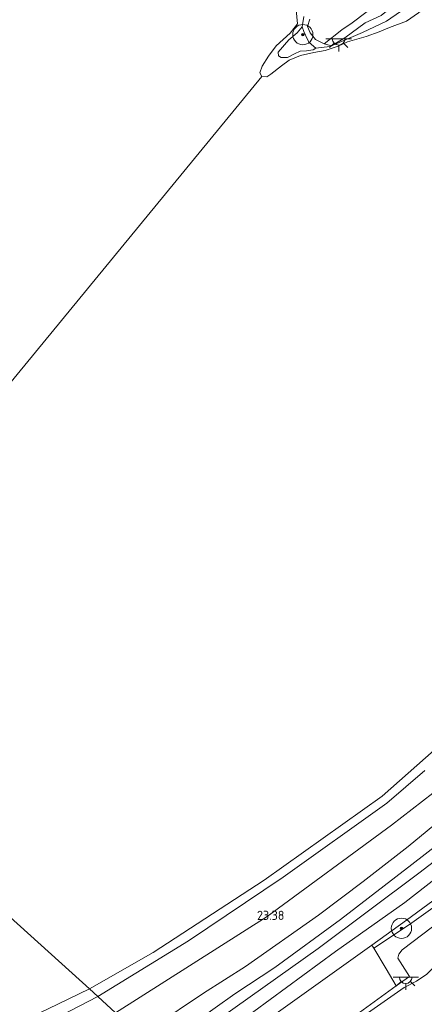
# Model space of a CAD drawing. Header units: metres. Extents: x 185049 to 189876, y 349292 to 352302.
# Tile 214 of 256: x 189480 to 189560, y 351005 to 351200. Entities that reach past the tile are written whole.
import ezdxf
from ezdxf.enums import TextEntityAlignment as Align

# ---------------------------------------------------------------- set-up
doc = ezdxf.new("R2010")
doc.units = ezdxf.units.M
for name, color, linetype, lineweight in [('B-WE-GR-BOOM-S', 90, 'Continuous', 25), ('B-WE-GR-GRAS-GV', 60, 'Continuous', 13), ('B-WE-GW-OPHOGING_KRUIN-G', 90, 'Continuous', 18), ('B-WE-GW-TALUD_KRUIN-G', 90, 'Continuous', 18), ('B-WE-GW-TALUD_TEEN-G', 90, 'Continuous', 18), ('B-WE-IE-TERREINAFSCHEIDING_KUNSTMATIG_HEKWERK-G', 20, 'IE-TERREINAFSCHEIDING-KUNSTMATIG', 18), ('B-WE-KL-ET_LS_OV_LICHTPUNT-S', 190, 'Continuous', 25), ('B-WE-OB-BEKLEDING_STORTSTEEN-GV', 30, 'Continuous', 18), ('B-WE-OB-OEVERVOORZIENING-G', 7, 'Continuous', 18), ('B-WE-OG-WATER_POEL-GV', 7, 'Continuous', 18), ('B-WE-OG-WATER_RIVIER-GV', 130, 'Continuous', 18), ('B-WE-VH-VERHARDING_ASFALT-GV', 252, 'Continuous', 18), ('X-XX-AL-HOOGTELABEL-S', 7, 'Continuous', 25)]:
    doc.layers.add(name, color=color, linetype=linetype, lineweight=lineweight)
doc.styles.add('NLCS-ISO-ANNOTATIVE-T18', font='NLCS-ISO.ttf', dxfattribs={"height": 1.8})
doc.linetypes.add('IE-TERREINAFSCHEIDING-KUNSTMATIG', pattern='A,4,[82,NLCS.SHX,S=0.75,R=90,X=0,Y=0],4,-2', length=10)

# ---------------------------------------------------------------- blocks, each defined once
blk = doc.blocks.new('SAL-HOOGTELABEL-SO')
at = {"color": 0, "linetype": 'ByBlock', "lineweight": -2, "style": 'NLCS-ISO-ANNOTATIVE-T18'}
blk.add_attdef('HOOGTE', text='', height=1.8, dxfattribs=at).set_placement((2.79, 0), align=Align.RIGHT)
blk = doc.blocks.new('SGR-BOOM_01-SO')
at = {"linetype": 'ByBlock', "lineweight": 18}
h = blk.add_hatch(color=0, dxfattribs=at)
h.dxf.hatch_style = 1
edge = h.paths.add_edge_path()
edge.add_arc((0, 0), 0.25, 0, 360)
at = {"color": 0, "linetype": 'ByBlock', "lineweight": 18}
for radius in [2, 0.25]:
    blk.add_circle((0, 0), radius, dxfattribs=at)
blk = doc.blocks.new('SKL-ET_OV_LICHTPUNT-SO')
at = {"color": 0, "linetype": 'ByBlock', "lineweight": 18}
for points in [[(-1.25, 0), (-2.5, 0)], [(1.25, 0), (2.5, 0)], [(-0.92, -0.85), (-1.83, -1.7)], [(0, -1.25), (0, -2.5)], [(0.92, -0.85), (1.83, -1.7)]]:
    blk.add_lwpolyline(points, dxfattribs=at)
blk.add_lwpolyline([(0, 0), (1.25, 0, -1), (-1.25, 0)], format="xyb", close=True, dxfattribs=at)

msp = doc.modelspace()

# ---------------------------------------------------------------- linework, layer by layer
at = {"layer": 'B-WE-GR-GRAS-GV'}
for points in [[(189557.603, 351203.051, 21.325), (189552.084, 351199.257, 21.318), (189547.342, 351196.971, 21.303), (189543.199, 351195.206, 21.281), (189540.944, 351194.21, 21.31), (189538.154, 351193.909, 21.391), (189536.857, 351195.011, 21.38), (189536.543, 351195.608, 21.375), (189535.821, 351197.222, 21.352), (189535.485, 351198.141, 21.319), (189535.773, 351200.149, 21.268)], [(189498.705, 351003.666, 23.475), (189528.546, 351022.655, 23.294), (189553.105, 351040.689, 23.285), (189563.284, 351048.593, 23.237), (189572.822, 351057.255, 23.192), (189584.683, 351068.247, 23.132), (189595.522, 351079.887, 22.91), (189608.683, 351094.395, 22.568), (189624.476, 351111.277, 22.565), (189635.485, 351123.437, 22.547), (189645.553, 351135.26, 22.535), (189655.764, 351147, 22.562), (189662.189, 351154.903, 22.553), (189670.584, 351165.807, 22.487), (189678.085, 351175.404, 22.478), (189688.87, 351189.272, 22.511), (189698.2, 351201.729, 22.496)], [(189704.04, 351201.318, 22.817), (189686.426, 351177.951, 22.799), (189670.475, 351157.327, 22.796), (189649.336, 351131.575, 22.877), (189629.033, 351108.511, 22.907), (189607.839, 351084.794, 23.033), (189586.246, 351062.925, 23.306), (189572.316, 351049.752, 23.321), (189563.861, 351042.627, 23.387), (189556.359, 351036.475, 23.441), (189547.512, 351029.562, 23.471), (189538.684, 351022.918, 23.549), (189524.305, 351012.812, 23.543), (189516.03, 351007.573, 23.531), (189506.235, 351000.941, 23.51)], [(189506.235, 351000.941, 23.51), (189516.03, 351007.573, 23.531), (189524.305, 351012.812, 23.543), (189538.684, 351022.918, 23.549), (189547.512, 351029.562, 23.471), (189556.359, 351036.475, 23.441), (189563.861, 351042.627, 23.387), (189572.316, 351049.752, 23.321), (189586.246, 351062.925, 23.306), (189607.839, 351084.794, 23.033), (189629.033, 351108.511, 22.907), (189649.336, 351131.575, 22.877), (189670.475, 351157.327, 22.796), (189686.426, 351177.951, 22.799), (189704.04, 351201.318, 22.817)], [(189536.979, 351199.631, 21.97), (189536.542, 351198.178, 21.97), (189537.071, 351196.912, 21.976), (189538.069, 351195.59, 21.976), (189539.813, 351194.755, 21.987), (189541.242, 351194.392, 22.009), (189543.904, 351195.942, 22.009), (189547.917, 351198.909, 22.042), (189551.071, 351200.33, 22.086)], [(189551.071, 351200.33, 22.086), (189547.917, 351198.909, 22.042), (189543.904, 351195.942, 22.009), (189541.242, 351194.392, 22.009), (189539.813, 351194.755, 21.987), (189538.069, 351195.59, 21.976), (189537.071, 351196.912, 21.976), (189536.542, 351198.178, 21.97), (189536.979, 351199.631, 21.97)], [(189525.929, 351003.942, 24.557), (189542.071, 351015.79, 24.647), (189555.722, 351025.434, 24.656), (189564.742, 351032.431, 24.773), (189572.507, 351038.915, 24.746), (189581.146, 351046.321, 24.704), (189587.399, 351051.827, 24.71), (189594.399, 351057.736, 24.719), (189602.693, 351065.621, 24.689), (189615.267, 351078.612, 24.659), (189626.45, 351091.093, 24.566), (189636.358, 351102.153, 24.641), (189647.447, 351114.73, 24.551), (189660.014, 351129.598, 24.56), (189666.99, 351137.926, 24.68), (189673.986, 351146.032, 24.698), (189679.57, 351152.921, 24.689), (189685.748, 351160.212, 24.653), (189691.077, 351167.438, 24.578), (189700.814, 351179.733, 24.503), (189712.237, 351194.759, 24.549)], [(189712.237, 351194.759, 24.549), (189700.814, 351179.733, 24.503), (189691.077, 351167.438, 24.578), (189685.748, 351160.212, 24.653), (189679.57, 351152.921, 24.689), (189673.986, 351146.032, 24.698), (189666.99, 351137.926, 24.68), (189660.014, 351129.598, 24.56), (189647.447, 351114.73, 24.551), (189636.358, 351102.153, 24.641), (189626.45, 351091.093, 24.566), (189615.267, 351078.612, 24.659), (189602.693, 351065.621, 24.689), (189594.399, 351057.736, 24.719), (189587.399, 351051.827, 24.71), (189581.146, 351046.321, 24.704), (189572.507, 351038.915, 24.746), (189564.742, 351032.431, 24.773), (189555.722, 351025.434, 24.656), (189542.071, 351015.79, 24.647), (189525.929, 351003.942, 24.557)], [(189705.359, 351181.357, 23.6), (189698.56, 351171.716, 23.534), (189688.588, 351159.184, 23.585), (189681.456, 351150.523, 23.609), (189672.827, 351140.541, 23.63), (189656.784, 351121.021, 23.66), (189641.66, 351103.694, 23.75), (189626.62, 351086.418, 23.639), (189614.401, 351072.768, 23.702), (189601.572, 351058.067, 23.681), (189592.383, 351051.681, 23.828), (189585.661, 351046.23, 23.843), (189582.041, 351042.976, 23.813), (189578.793, 351040.23, 23.789), (189574.636, 351036.128, 23.771), (189564.447, 351028.147, 23.885), (189556.059, 351021.948, 23.783), (189549.196, 351017.042, 23.783), (189528.936, 351002.558, 23.708)], [(189563.284, 351048.593, 23.237), (189553.105, 351040.689, 23.285), (189528.546, 351022.655, 23.294), (189498.705, 351003.666, 23.475), (189495.207, 351006.874, 21.764), (189513.059, 351017.852, 21.68), (189531.748, 351030.435, 21.578), (189552.166, 351045.045, 21.683), (189559.647, 351051.48, 21.647)], [(189506.697, 350996.359, 24.62), (189522.214, 351007.405, 24.536), (189530.098, 351012.62, 24.524), (189543.011, 351022.072, 24.548), (189557.101, 351032.901, 24.557), (189566.141, 351039.93, 24.572)], [(189566.141, 351039.93, 24.572), (189557.101, 351032.901, 24.557), (189543.011, 351022.072, 24.548), (189530.098, 351012.62, 24.524), (189522.214, 351007.405, 24.536), (189506.697, 350996.359, 24.62)], [(189566.477, 351028.145, 23.666), (189556.658, 351021.074, 23.747), (189549.612, 351016.43, 23.747), (189549.196, 351017.042, 23.783), (189556.059, 351021.948, 23.783), (189564.447, 351028.147, 23.885)], [(189480.719, 350999.41, 21.764), (189495.207, 351006.874, 21.764), (189498.705, 351003.666, 23.475)]]:
    msp.add_polyline3d(points, dxfattribs=at)
for points in [[(189532.548, 351192.072, 21.043), (189531.362, 351192.061, 21.021), (189530.798, 351192.414, 21.038), (189530.732, 351193.131, 21.076), (189532.836, 351195.528, 21.137), (189534.483, 351196.917, 21.159), (189535.485, 351198.141, 21.319), (189535.821, 351197.222, 21.352), (189536.543, 351195.608, 21.375), (189536.857, 351195.011, 21.38), (189538.154, 351193.909, 21.391), (189537.606, 351193.57, 21.242), (189536.344, 351193.411, 21.214), (189535.108, 351193.302, 21.165), (189533.965, 351192.772, 21.109)], [(189526.695, 350988.324, 23.63), (189520.602, 350983.727, 23.615), (189519.946, 350984.4, 23.52), (189525.792, 350988.498, 23.612), (189553.998, 351008.973, 23.705), (189556.629, 351010.826, 23.679), (189554.297, 351014.443, 23.692), (189554.523, 351015.265, 23.683), (189555.2, 351016.1, 23.666), (189561.178, 351020.621, 23.683), (189562.509, 351022.057, 23.679), (189564.822, 351025.208, 23.688), (189566.477, 351028.145, 23.666), (189574.46, 351033.894, 23.762), (189587.285, 351040.84, 23.678), (189576.884, 351029.385, 23.756), (189576.261, 351028.349, 23.75), (189565.373, 351016.679, 23.771), (189560.025, 351011.271, 23.759), (189558.024, 351009.934, 23.723), (189555.585, 351008.681, 23.714), (189549.673, 351004.503, 23.684)], [(189556.629, 351010.826, 23.679), (189553.998, 351008.973, 23.705), (189552.053, 351012.333, 23.747), (189549.612, 351016.43, 23.747), (189556.658, 351021.074, 23.747), (189566.477, 351028.145, 23.666), (189564.822, 351025.208, 23.688), (189562.509, 351022.057, 23.679), (189561.178, 351020.621, 23.683), (189555.2, 351016.1, 23.666), (189554.523, 351015.265, 23.683), (189554.297, 351014.443, 23.692)], [(189525.792, 350988.498, 23.612), (189519.946, 350984.4, 23.52), (189513.119, 350990.533, 23.671), (189528.936, 351002.558, 23.708), (189549.196, 351017.042, 23.783), (189549.612, 351016.43, 23.747), (189552.053, 351012.333, 23.747), (189553.998, 351008.973, 23.705)]]:
    msp.add_polyline3d(points, close=True, dxfattribs=at)
at = {"layer": 'B-WE-GW-OPHOGING_KRUIN-G'}
for points in [[(189613.481, 351278.1638, 22.3692), (189593.472, 351252.151, 22.409), (189571.588, 351222.866, 22.343), (189558.845, 351210.715, 22.268), (189557.738, 351209.63, 22.241), (189550.991, 351203.161, 22.241), (189545.308, 351198.879, 22.169), (189543.315, 351197.544, 22.103), (189539.813, 351194.755, 21.987)], [(189508.3715, 350994.8282, 24.6808), (189538.645, 351016.388, 24.689), (189558.465, 351031.236, 24.773), (189575.604, 351044.375, 24.764), (189590.184, 351057.555, 24.758), (189607.908, 351075.187, 24.683), (189625.974, 351094.715, 24.557), (189642.72, 351112.985, 24.581), (189653.026, 351124.874, 24.563), (189673.86, 351148.983, 24.701), (189692.528, 351173.552, 24.602), (189709.944, 351196.348, 24.539)]]:
    msp.add_polyline3d(points, dxfattribs=at)
at = {"layer": 'B-WE-GW-TALUD_KRUIN-G'}
for points in [[(189539.813, 351194.755, 21.987), (189541.242, 351194.392, 22.009), (189543.904, 351195.942, 22.009), (189547.917, 351198.909, 22.042), (189551.071, 351200.33, 22.086), (189557.632, 351205.714, 22.119), (189562.77, 351209.78, 22.081), (189568.411, 351214.705, 22.108), (189574.948, 351222.214, 22.163), (189581.211, 351229.553, 22.274), (189586.302, 351235.942, 22.28), (189593.555, 351245.567, 22.379), (189605.18, 351260.443, 22.355), (189616.611, 351275.713, 22.366)], [(189700.058, 351204.285, 22.461), (189698.2, 351201.729, 22.496), (189688.87, 351189.272, 22.511), (189678.085, 351175.404, 22.478), (189670.584, 351165.807, 22.487), (189662.189, 351154.903, 22.553), (189655.764, 351147, 22.562), (189645.553, 351135.26, 22.535), (189635.485, 351123.437, 22.547), (189624.476, 351111.277, 22.565), (189608.683, 351094.395, 22.568), (189595.522, 351079.887, 22.91), (189584.683, 351068.247, 23.132), (189572.822, 351057.255, 23.192), (189563.284, 351048.593, 23.237), (189553.105, 351040.689, 23.285), (189528.546, 351022.655, 23.294), (189498.705, 351003.666, 23.475)], [(189535.485, 351198.141, 21.319), (189534.483, 351196.917, 21.159), (189532.836, 351195.528, 21.137), (189530.732, 351193.131, 21.076), (189530.798, 351192.414, 21.038), (189531.362, 351192.061, 21.021), (189532.548, 351192.072, 21.043), (189533.965, 351192.772, 21.109), (189535.108, 351193.302, 21.165), (189536.344, 351193.411, 21.214), (189537.606, 351193.57, 21.242), (189538.154, 351193.909, 21.391)], [(189536.979, 351199.631, 21.97), (189536.542, 351198.178, 21.97), (189537.071, 351196.912, 21.976), (189538.069, 351195.59, 21.976), (189539.813, 351194.755, 21.987)], [(189712.237, 351194.759, 24.549), (189700.814, 351179.733, 24.503), (189691.077, 351167.438, 24.578), (189685.748, 351160.212, 24.653), (189679.57, 351152.921, 24.689), (189673.986, 351146.032, 24.698), (189666.99, 351137.926, 24.68), (189660.014, 351129.598, 24.56), (189647.447, 351114.73, 24.551), (189636.358, 351102.153, 24.641), (189626.45, 351091.093, 24.566), (189615.267, 351078.612, 24.659), (189602.693, 351065.621, 24.689), (189594.399, 351057.736, 24.719), (189587.399, 351051.827, 24.71), (189581.146, 351046.321, 24.704), (189572.507, 351038.915, 24.746), (189564.742, 351032.431, 24.773), (189555.722, 351025.434, 24.656), (189542.071, 351015.79, 24.647), (189525.929, 351003.942, 24.557), (189510.241, 350993.119, 24.654)], [(189566.141, 351039.93, 24.572), (189557.101, 351032.901, 24.557), (189543.011, 351022.072, 24.548), (189530.098, 351012.62, 24.524), (189522.214, 351007.405, 24.536), (189506.697, 350996.359, 24.62)]]:
    msp.add_polyline3d(points, dxfattribs=at)
at = {"layer": 'B-WE-GW-TALUD_TEEN-G'}
for points in [[(189704.04, 351201.318, 22.817), (189686.426, 351177.951, 22.799), (189670.475, 351157.327, 22.796), (189649.336, 351131.575, 22.877), (189629.033, 351108.511, 22.907), (189607.839, 351084.794, 23.033), (189586.246, 351062.925, 23.306), (189572.316, 351049.752, 23.321), (189563.861, 351042.627, 23.387), (189556.359, 351036.475, 23.441), (189547.512, 351029.562, 23.471), (189538.684, 351022.918, 23.549), (189524.305, 351012.812, 23.543), (189516.03, 351007.573, 23.531), (189506.235, 351000.941, 23.51), (189503.742, 350998.957, 23.374)], [(189538.154, 351193.909, 21.391), (189536.857, 351195.011, 21.38), (189536.543, 351195.608, 21.375), (189535.821, 351197.222, 21.352), (189535.485, 351198.141, 21.319)], [(189549.196, 351017.042, 23.783), (189528.936, 351002.558, 23.708), (189513.119, 350990.533, 23.671)]]:
    msp.add_polyline3d(points, dxfattribs=at)
at = {"layer": 'B-WE-IE-TERREINAFSCHEIDING_KUNSTMATIG_HEKWERK-G'}
for points in [[(189549.196, 351017.042, 23.783), (189556.059, 351021.948, 23.783), (189564.447, 351028.147, 23.885), (189574.636, 351036.128, 23.771)], [(189549.196, 351017.042, 23.783), (189549.612, 351016.43, 23.747), (189552.053, 351012.333, 23.747), (189553.998, 351008.973, 23.705), (189525.792, 350988.498, 23.612), (189519.946, 350984.4, 23.52)]]:
    msp.add_polyline3d(points, dxfattribs=at)
at = {"layer": 'B-WE-OB-BEKLEDING_STORTSTEEN-GV'}
for points in [[(189558.404, 351200.842, 20.927), (189556.013, 351199.214, 20.927), (189552.712, 351197.993, 20.927), (189550.645, 351197.11, 20.949), (189548.065, 351196.201, 20.949), (189544.421, 351195.157, 20.949), (189542.558, 351194.314, 20.949), (189540.003, 351193.454, 20.949), (189537.75, 351193.061, 20.949), (189535.148, 351192.473, 20.949), (189532.939, 351191.56, 20.949), (189531.369, 351190.442, 20.949), (189529.274, 351188.787, 20.949), (189528.502, 351188.252, 20.949), (189527.49, 351188.338, 20.949), (189527.103, 351189.034, 20.949), (189527.587, 351190.338, 20.949), (189528.846, 351192.3, 20.949), (189530.327, 351194.334, 20.944), (189533.124, 351196.87, 20.938), (189534.554, 351198.682, 20.927), (189533.693, 351207.842, 20.927)], [(189535.773, 351200.149, 21.268), (189535.485, 351198.141, 21.319), (189534.483, 351196.917, 21.159), (189532.836, 351195.528, 21.137), (189530.732, 351193.131, 21.076), (189530.798, 351192.414, 21.038), (189531.362, 351192.061, 21.021), (189532.548, 351192.072, 21.043), (189533.965, 351192.772, 21.109), (189535.108, 351193.302, 21.165), (189536.344, 351193.411, 21.214), (189537.606, 351193.57, 21.242), (189538.154, 351193.909, 21.391), (189540.944, 351194.21, 21.31), (189543.199, 351195.206, 21.281), (189547.342, 351196.971, 21.303), (189552.084, 351199.257, 21.318), (189557.603, 351203.051, 21.325)], [(189559.647, 351051.48, 21.647), (189552.166, 351045.045, 21.683), (189531.748, 351030.435, 21.578), (189513.059, 351017.852, 21.68), (189495.207, 351006.874, 21.764), (189493.535, 351008.408, 20.927), (189506.117, 351015.543, 20.927), (189527.961, 351029.85, 20.927), (189551.27, 351046.394, 20.927), (189578.589, 351070.605, 20.927)], [(189485.43, 351004.473, 20.81), (189493.535, 351008.408, 20.927), (189495.207, 351006.874, 21.764), (189480.719, 350999.41, 21.764)]]:
    msp.add_polyline3d(points, dxfattribs=at)
at = {"layer": 'B-WE-OB-OEVERVOORZIENING-G'}
for points in [[(189696.439, 351207.406, 20.929), (189675.495, 351179.65, 20.927), (189645.763, 351143.148, 20.927), (189626.517, 351121.196, 20.927), (189602.446, 351094.879, 20.927), (189578.589, 351070.605, 20.927), (189551.27, 351046.394, 20.927), (189527.961, 351029.85, 20.927), (189506.117, 351015.543, 20.927), (189493.535, 351008.408, 20.927)], [(189527.49, 351188.338, 20.949), (189528.502, 351188.252, 20.949), (189529.274, 351188.787, 20.949), (189531.369, 351190.442, 20.949), (189532.939, 351191.56, 20.949), (189535.148, 351192.473, 20.949), (189537.75, 351193.061, 20.949), (189540.003, 351193.454, 20.949), (189542.558, 351194.314, 20.949), (189544.421, 351195.157, 20.949), (189548.065, 351196.201, 20.949), (189550.645, 351197.11, 20.949), (189552.712, 351197.993, 20.927), (189556.013, 351199.214, 20.927), (189558.404, 351200.842, 20.927), (189560.176, 351202.353, 20.927), (189561.501, 351203.721, 20.927), (189562.564, 351204.588, 20.927)], [(189493.535, 351008.408, 20.927), (189485.43, 351004.473, 20.81), (189475.781, 350999.93, 20.81), (189467.679, 350995.57, 20.81), (189460.849, 350991.876, 20.81), (189453.493, 350988.617, 20.81), (189444.661, 350985.066, 20.81), (189434.294, 350981.107, 20.81), (189421.906, 350976.403, 20.81), (189413.43, 350973.011, 20.81), (189408.925, 350971.178, 20.81), (189404.74, 350968.821, 20.81), (189400.842, 350965.63, 20.81), (189399.11, 350963.031, 20.81), (189397.527, 350959.677, 20.81), (189396.476, 350955.707, 20.81)]]:
    msp.add_polyline3d(points, dxfattribs=at)
at = {"layer": 'B-WE-OG-WATER_POEL-GV'}
msp.add_polyline3d([(189533.693, 351207.842, 20.927), (189534.554, 351198.682, 20.927), (189533.124, 351196.87, 20.938), (189530.327, 351194.334, 20.944), (189528.846, 351192.3, 20.949), (189527.587, 351190.338, 20.949), (189527.103, 351189.034, 20.949), (189527.49, 351188.338, 20.949), (189463.857, 351110.815, 20.924)], dxfattribs=at)
at = {"layer": 'B-WE-OG-WATER_RIVIER-GV'}
for points in [[(189696.439, 351207.406, 20.929), (189675.495, 351179.65, 20.927), (189645.763, 351143.148, 20.927), (189626.517, 351121.196, 20.927), (189602.446, 351094.879, 20.927), (189578.589, 351070.605, 20.927), (189551.27, 351046.394, 20.927), (189527.961, 351029.85, 20.927), (189506.117, 351015.543, 20.927), (189493.535, 351008.408, 20.927), (189415.312, 351079.061, 20.927)], [(189463.857, 351110.815, 20.924), (189527.49, 351188.338, 20.949), (189528.502, 351188.252, 20.949), (189529.274, 351188.787, 20.949), (189531.369, 351190.442, 20.949), (189532.939, 351191.56, 20.949), (189535.148, 351192.473, 20.949), (189537.75, 351193.061, 20.949), (189540.003, 351193.454, 20.949), (189542.558, 351194.314, 20.949), (189544.421, 351195.157, 20.949), (189548.065, 351196.201, 20.949), (189550.645, 351197.11, 20.949), (189552.712, 351197.993, 20.927), (189556.013, 351199.214, 20.927), (189558.404, 351200.842, 20.927)], [(189363.857, 351060.035, 20.81), (189375.22, 351063.22, 20.81), (189388.252, 351066.702, 20.81), (189396.697, 351070.021, 20.81), (189406.35, 351074.158, 20.81), (189415.312, 351079.061, 20.927), (189493.535, 351008.408, 20.927), (189485.43, 351004.473, 20.81), (189475.781, 350999.93, 20.81), (189467.679, 350995.57, 20.81), (189460.849, 350991.876, 20.81), (189453.493, 350988.617, 20.81), (189444.661, 350985.066, 20.81), (189434.294, 350981.107, 20.81), (189421.906, 350976.403, 20.81), (189413.43, 350973.011, 20.81), (189408.925, 350971.178, 20.81), (189404.74, 350968.821, 20.81), (189400.842, 350965.63, 20.81), (189399.11, 350963.031, 20.81), (189397.527, 350959.677, 20.81), (189396.476, 350955.707, 20.81), (189361.091, 350947.398, 20.81)]]:
    msp.add_polyline3d(points, dxfattribs=at)
at = {"layer": 'B-WE-VH-VERHARDING_ASFALT-GV'}
msp.add_polyline3d([(189549.673, 351004.503, 23.684), (189555.585, 351008.681, 23.714), (189558.024, 351009.934, 23.723), (189560.025, 351011.271, 23.759), (189565.373, 351016.679, 23.771), (189576.261, 351028.349, 23.75), (189576.884, 351029.385, 23.756), (189587.285, 351040.84, 23.678), (189589.671, 351043.293, 23.678), (189599.393, 351053.828, 23.699), (189607.97, 351063.725, 23.675), (189630.289, 351089.088, 23.693), (189644.647, 351105.245, 23.666), (189664.461, 351127.57, 23.579), (189672.916, 351137.309, 23.588), (189679.42, 351144.521, 23.66), (189682.774, 351147.684, 23.681), (189685.246, 351149.91, 23.663), (189689.554, 351154.135, 23.639), (189696.304, 351160.316, 23.63), (189714.454, 351174.169, 23.704)], dxfattribs=at)

# ---------------------------------------------------------------- block references
at = {"layer": 'B-WE-GR-BOOM-S'}
for p in [(189535.604, 351196.571, 21.42), (189555.034, 351020.338, 23.741)]:
    msp.add_blockref('SGR-BOOM_01-SO', p, dxfattribs=at)
at = {"layer": 'B-WE-KL-ET_LS_OV_LICHTPUNT-S'}
for p in [(189542.666, 351195.75, 21.97), (189555.878, 351010.703, 23.666)]:
    msp.add_blockref('SKL-ET_OV_LICHTPUNT-SO', p, dxfattribs=at)
at = {"layer": 'X-XX-AL-HOOGTELABEL-S'}
msp.add_blockref('SAL-HOOGTELABEL-SO', (189529.176, 351021.994, 23.378), dxfattribs=at).add_auto_attribs({'HOOGTE': '23.38'})

doc.saveas('drawing.dxf')
